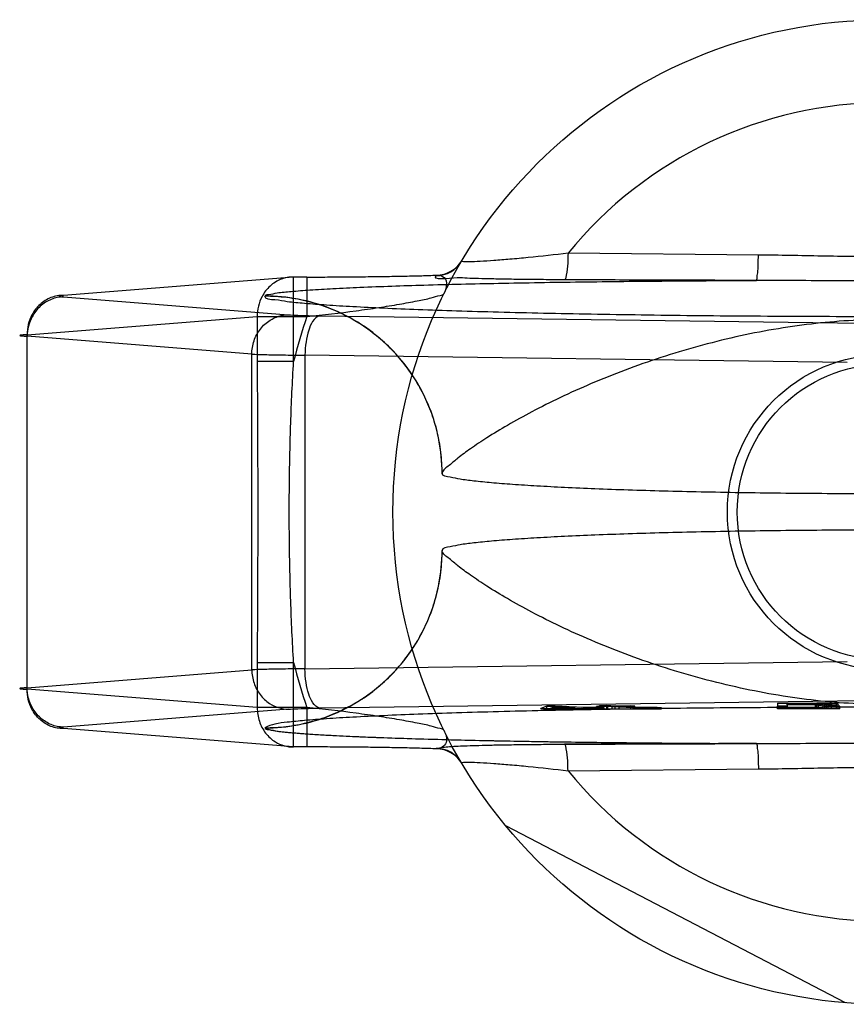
# Model space of a CAD drawing. Header units: millimetres. Extents: x 0 to 420, y 0 to 297.
# Tile 9 of 34: x 171.79 to 173.89, y 110.85 to 113.35. Entities that reach past the tile are written whole.
import ezdxf

# ---------------------------------------------------------------- set-up
doc = ezdxf.new("R2010")
doc.units = ezdxf.units.MM
doc.header["$LTSCALE"] = 23.1
doc.layers.get('0').update_dxf_attribs({"linetype": 'CONTINUOUS'})
doc.layers.add('001-M31079-X02', color=7, linetype='CONTINUOUS')

msp = doc.modelspace()

# ---------------------------------------------------------------- linework, layer by layer
at = {"color": 7, "linetype": 'Continuous'}
for radius in [0.4, 0.375]:
    msp.add_circle((173.9839, 112.0963), radius, dxfattribs=at)
at = {"layer": '001-M31079-X02', "color": 9, "linetype": 'Continuous'}
for p, q in [((173.6626, 112.7487), (173.1789, 112.7534)), ((172.4817, 112.6929), (171.897, 112.6463)), ((172.4817, 112.4783), (172.4817, 112.693)), ((172.5156, 112.6929), (172.4817, 112.6929)), ((172.5156, 112.693), (172.5156, 112.593)), ((172.8438, 112.6965), (172.8444, 112.6976)), ((171.897, 112.6425), (172.4676, 112.5971)), ((172.409, 112.6446), (172.4089, 112.6441)), ((171.8046, 112.5464), (172.3893, 112.593)), ((172.3893, 112.593), (172.5156, 112.593)), ((172.3893, 112.593), (172.3893, 112.4783)), ((172.5488, 112.5944), (173.9265, 112.5756)), ((171.8046, 111.6463), (171.8046, 112.5464)), ((172.3752, 112.4971), (171.8046, 112.5426)), ((172.3752, 111.6955), (172.3752, 112.4971)), ((172.4817, 112.4783), (172.3893, 112.4783)), ((173.8882, 112.4756), (172.5105, 112.4945)), ((172.5105, 112.4945), (172.5105, 111.6982)), ((172.3893, 111.7143), (172.4817, 111.7143)), ((172.3893, 111.7143), (172.3893, 111.5997)), ((172.4817, 111.4997), (172.4817, 111.7143)), ((172.5105, 111.6982), (173.8882, 111.717)), ((171.8046, 111.65), (172.3752, 111.6955)), ((172.3893, 111.5997), (171.8046, 111.6463)), ((172.5156, 111.5997), (172.3893, 111.5997)), ((172.5156, 111.5997), (172.5156, 111.4997)), ((173.1789, 111.4392), (173.6626, 111.4439))]:
    msp.add_line(p, q, dxfattribs=at)
at = {"layer": '001-M31079-X02', "color": 6, "linetype": 'Continuous'}
for p, q in [((172.8589, 112.1949), (172.8589, 112.1943)), ((172.8589, 111.9983), (172.8589, 111.9978)), ((173.125, 111.5963), (173.125, 111.6035)), ((173.1354, 111.598), (173.1462, 111.6021)), ((173.1462, 111.6021), (173.1968, 111.5992)), ((173.1462, 111.6021), (173.1462, 111.5963)), ((173.1466, 111.5963), (173.1466, 111.6037)), ((173.2515, 111.5963), (173.2515, 111.6027)), ((173.2545, 111.5963), (173.2545, 111.6003)), ((173.2591, 111.5963), (173.2591, 111.6046)), ((173.2621, 111.5963), (173.2621, 111.6021)), ((173.2771, 111.5963), (173.2771, 111.6048)), ((173.2803, 111.5963), (173.2803, 111.6032)), ((173.291, 111.5963), (173.291, 111.6026)), ((173.2984, 111.5963), (173.2984, 111.6036)), ((173.309, 111.5963), (173.309, 111.603)), ((173.3381, 111.5963), (173.3381, 111.6043)), ((173.3487, 111.5963), (173.3487, 111.6037)), ((173.3569, 111.5963), (173.3569, 111.6)), ((173.7109, 111.5963), (173.7109, 111.603)), ((173.815, 111.6104), (173.7359, 111.6104)), ((173.7359, 111.6067), (173.7359, 111.6104)), ((173.7359, 111.6078), (173.815, 111.6078)), ((173.7359, 111.603), (173.7359, 111.5963)), ((173.8067, 111.6067), (173.8067, 111.5963)), ((173.8109, 111.5963), (173.8109, 111.6112)), ((173.815, 111.6104), (173.8275, 111.6102)), ((173.815, 111.5963), (173.815, 111.6104)), ((173.8275, 111.6079), (173.815, 111.6078)), ((173.8275, 111.5963), (173.8275, 111.6103)), ((173.8275, 111.6102), (173.8359, 111.6099)), ((173.8359, 111.6083), (173.8275, 111.6079)), ((173.8317, 111.5963), (173.8317, 111.6111)), ((173.8359, 111.5963), (173.8359, 111.61)), ((173.8359, 111.6099), (173.84, 111.6093)), ((173.84, 111.6088), (173.8359, 111.6083)), ((173.84, 111.5963), (173.84, 111.6093)), ((173.8484, 111.5963), (173.8484, 111.6106)), ((173.8609, 111.5963), (173.8609, 111.6099)), ((173.865, 111.5963), (173.865, 111.6086)), ((173.8692, 111.5963), (173.8692, 111.603)), ((173.1102, 111.5963), (173.1102, 111.5976)), ((173.1968, 111.5992), (173.1354, 111.598)), ((173.1354, 111.5963), (173.1354, 111.598)), ((173.1968, 111.5963), (173.1968, 111.5992)), ((173.2127, 111.5964), (173.2127, 111.5983)), ((173.2184, 111.5963), (173.2184, 111.5996)), ((173.2344, 111.5964), (173.2344, 111.5987)), ((173.2705, 111.5963), (173.2705, 111.5994)), ((173.2716, 111.5963), (173.416, 111.5963)), ((173.3442, 111.5963), (173.3442, 111.5996)), ((173.362, 111.5963), (173.362, 111.5994)), ((173.3685, 111.5963), (173.3685, 111.5998)), ((173.3782, 111.5963), (173.3782, 111.599)), ((173.3846, 111.5998), (173.3846, 111.5963)), ((173.3916, 111.5963), (173.3916, 111.5991)), ((173.4053, 111.5963), (173.4053, 111.5999)), ((173.416, 111.5963), (173.416, 111.5992)), ((173.8692, 111.5963), (173.7109, 111.5963)), ((173.8839, 110.8503), (173.0206, 111.2997))]:
    msp.add_line(p, q, dxfattribs=at)
at = {"layer": '001-M31079-X02', "color": 7, "linetype": 'Continuous'}
for p, q in [((173.9265, 111.6171), (172.5488, 111.5982)), ((173.125, 111.6033), (173.1102, 111.5976)), ((173.1466, 111.6037), (173.125, 111.6033)), ((173.125, 111.6035), (173.1466, 111.6035)), ((173.2184, 111.5996), (173.1466, 111.6037)), ((173.2545, 111.6003), (173.2184, 111.5996)), ((173.2803, 111.6032), (173.2515, 111.6027)), ((173.2621, 111.6021), (173.2515, 111.6027)), ((173.2705, 111.5994), (173.2545, 111.6003)), ((173.2771, 111.6048), (173.2591, 111.6045)), ((173.2591, 111.6046), (173.2771, 111.6046)), ((173.2591, 111.6045), (173.2803, 111.6032)), ((173.291, 111.6026), (173.2621, 111.6021)), ((173.2984, 111.6036), (173.2771, 111.6048)), ((173.291, 111.6026), (173.3442, 111.5996)), ((173.3381, 111.6043), (173.2984, 111.6036)), ((173.309, 111.603), (173.3487, 111.6037)), ((173.3569, 111.6002), (173.309, 111.603)), ((173.3487, 111.6037), (173.3381, 111.6043)), ((173.3685, 111.5999), (173.3569, 111.6002)), ((173.3569, 111.6), (173.3685, 111.6)), ((173.7109, 111.6113), (173.8109, 111.6113)), ((173.7109, 111.6113), (173.7109, 111.603)), ((173.7359, 111.603), (173.7109, 111.603)), ((173.8067, 111.6067), (173.7359, 111.6067)), ((173.7359, 111.6067), (173.7359, 111.603)), ((173.8067, 111.6067), (173.84, 111.603)), ((173.8317, 111.6111), (173.8109, 111.6113)), ((173.8109, 111.6112), (173.8317, 111.6112)), ((173.8484, 111.6106), (173.8317, 111.6111)), ((173.8317, 111.6071), (173.8484, 111.6074)), ((173.8484, 111.6072), (173.8317, 111.6072)), ((173.8692, 111.603), (173.8317, 111.6071)), ((173.8692, 111.603), (173.84, 111.603)), ((173.8609, 111.6099), (173.8484, 111.6106)), ((173.8609, 111.6081), (173.8484, 111.6074)), ((173.865, 111.6093), (173.8609, 111.6099)), ((173.865, 111.6086), (173.8609, 111.6081)), ((173.865, 111.6093), (173.865, 111.6086)), ((172.4676, 111.5956), (171.897, 111.5501)), ((173.1102, 111.5976), (173.1261, 111.5967)), ((173.1102, 111.5976), (173.1261, 111.5964)), ((173.1102, 111.5964), (173.1261, 111.5964)), ((173.2716, 111.5963), (173.1102, 111.5963)), ((173.1261, 111.5964), (173.2127, 111.5983)), ((173.1261, 111.5967), (173.2127, 111.5983)), ((173.1261, 111.5964), (173.2127, 111.5964)), ((173.2127, 111.5983), (173.2475, 111.5963)), ((173.2705, 111.5994), (173.2344, 111.5987)), ((173.2716, 111.5966), (173.2344, 111.5987)), ((173.2716, 111.5964), (173.2344, 111.5987)), ((173.2716, 111.5964), (173.2344, 111.5964)), ((173.3442, 111.5996), (173.362, 111.5991)), ((173.362, 111.5994), (173.3442, 111.5994)), ((173.362, 111.5991), (173.3782, 111.599)), ((173.3846, 111.5998), (173.3685, 111.5999)), ((173.3685, 111.5998), (173.3846, 111.5998)), ((173.3782, 111.599), (173.3916, 111.5991)), ((173.4053, 111.5999), (173.3846, 111.5998)), ((173.3846, 111.5999), (173.4053, 111.5999)), ((173.3916, 111.5991), (173.416, 111.5993)), ((173.416, 111.5992), (173.3916, 111.5992)), ((173.416, 111.5993), (173.4053, 111.5999)), ((171.8856, 111.5483), (171.886, 111.5486)), ((172.4817, 111.4997), (171.897, 111.5463)), ((172.4089, 111.5486), (172.409, 111.548)), ((172.4089, 111.5486), (172.409, 111.548)), ((172.5156, 111.4997), (172.4817, 111.4997)), ((172.8444, 111.4951), (172.8438, 111.4961)), ((172.8439, 111.4961), (172.8444, 111.4951))]:
    msp.add_line(p, q, dxfattribs=at)
at = {"layer": '001-M31079-X02', "color": 9, "linetype": 'Continuous'}
for points in [[(171.897, 112.6463), (171.8942, 112.6461), (171.8918, 112.6458), (171.8897, 112.6456), (171.8881, 112.6453), (171.8869, 112.6451), (171.886, 112.6448), (171.8856, 112.6446), (171.8856, 112.6443), (171.886, 112.644), (171.8869, 112.6438), (171.8881, 112.6435), (171.8897, 112.6433), (171.8918, 112.643), (171.8942, 112.6428), (171.897, 112.6425)], [(171.8046, 112.5464), (171.8006, 112.5462), (171.7971, 112.546), (171.7941, 112.5458), (171.7915, 112.5456), (171.7894, 112.5453), (171.7877, 112.5451), (171.7865, 112.5449), (171.7858, 112.5447), (171.7856, 112.5445), (171.7858, 112.5443), (171.7865, 112.5441), (171.7877, 112.5438), (171.7894, 112.5436), (171.7915, 112.5434), (171.7941, 112.5432), (171.7971, 112.543), (171.8006, 112.5428), (171.8046, 112.5426)], [(171.8046, 111.65), (171.8006, 111.6498), (171.7971, 111.6496), (171.7941, 111.6494), (171.7915, 111.6492), (171.7894, 111.649), (171.7877, 111.6488), (171.7865, 111.6486), (171.7858, 111.6484), (171.7856, 111.6482), (171.7858, 111.6479), (171.7865, 111.6477), (171.7877, 111.6475), (171.7894, 111.6473), (171.7915, 111.6471), (171.7941, 111.6469), (171.7971, 111.6467), (171.8006, 111.6465), (171.8046, 111.6463)]]:
    msp.add_lwpolyline(points, dxfattribs=at)
at = {"layer": '001-M31079-X02', "color": 7, "linetype": 'Continuous'}
for points in [[(171.886, 111.5486), (171.8868, 111.5489), (171.8881, 111.5491), (171.8897, 111.5494), (171.8917, 111.5496), (171.8942, 111.5499), (171.897, 111.5501)], [(171.886, 111.5478), (171.8856, 111.5481), (171.8856, 111.5483)], [(171.897, 111.5463), (171.8942, 111.5466), (171.8918, 111.5468), (171.8897, 111.547), (171.8881, 111.5473), (171.8869, 111.5476), (171.886, 111.5478)], [(171.8917, 111.5468), (171.8897, 111.547), (171.8881, 111.5473)]]:
    msp.add_lwpolyline(points, dxfattribs=at)
at = {"layer": '001-M31079-X02', "color": 9, "linetype": 'Continuous'}
msp.add_circle((173.9839, 112.0963), 1.25, dxfattribs=at)
for centre, radius, start, end in [((173.9839, 112.0963), 1.0391, 39.2269, 140.7731), ((172.8438, 112.7714), 0.0749, 269.9507, 329.3597), ((172.8445, 112.7725), 0.0749, 269.9546, 329.3071), ((173.9839, 112.0963), 1.55, 161.3119, 165.7314), ((173.9839, 112.0963), 1.55, 194.2686, 198.6881), ((172.8438, 111.4212), 0.0749, 30.6411, 90.0493), ((172.8445, 111.4201), 0.0749, 30.6946, 90.0454), ((173.9839, 112.0963), 1.0391, 219.2269, 320.7731)]:
    msp.add_arc(centre, radius, start, end, dxfattribs=at)
for points, knots in [([(173.1789, 112.7534), (173.1452, 112.7494), (173.096, 112.7439), (173.0332, 112.738), (172.9919, 112.7347), (172.9591, 112.7327), (172.9302, 112.7313), (172.9203, 112.7319), (172.9075, 112.7318), (172.9083, 112.7332)], [0, 0, 0, 0, 0.374823, 0.545623, 0.698217, 0.826312, 0.92296, 0.981811, 1, 1, 1, 1]), ([(173.1789, 112.7534), (173.1788, 112.7451), (173.1781, 112.7266), (173.1762, 112.7042), (173.173, 112.6909), (173.1711, 112.6862), (173.1698, 112.6859)], [0, 0, 0, 0, 0.363215, 0.815382, 0.943555, 1, 1, 1, 1]), ([(173.6574, 112.6843), (173.659, 112.685), (173.6591, 112.6933), (173.6615, 112.7053), (173.662, 112.7259), (173.6625, 112.7407), (173.6626, 112.7487)], [0, 0, 0, 0, 0.083488, 0.303267, 0.631206, 1, 1, 1, 1]), ([(174.3052, 112.7487), (174.2515, 112.7482), (174.1444, 112.7458), (173.9839, 112.7437), (173.8233, 112.7458), (173.7162, 112.7482), (173.6626, 112.7487)], [0, 0, 0, 0, 0.250402, 0.5, 0.749597, 1, 1, 1, 1]), ([(172.4817, 112.6929), (172.4709, 112.6931), (172.449, 112.6891), (172.4204, 112.6713), (172.3959, 112.6394), (172.3891, 112.6102), (172.3893, 112.593)], [0, 0, 0, 0, 0.213808, 0.43234, 0.656283, 1, 1, 1, 1]), ([(172.409, 112.6446), (172.41, 112.6476), (172.4234, 112.6493), (172.4432, 112.6538), (172.4797, 112.6568), (172.5264, 112.6605), (172.5848, 112.6638), (172.6813, 112.6684), (172.8215, 112.6731), (173.0084, 112.6775), (173.2145, 112.6809), (173.4329, 112.6831), (173.5819, 112.684), (173.6574, 112.6843)], [0, 0, 0, 0, 0.007538, 0.025725, 0.054251, 0.09238, 0.139298, 0.194158, 0.324271, 0.475879, 0.642596, 0.8188, 1, 1, 1, 1]), ([(172.5156, 112.6929), (172.533, 112.6929), (172.5678, 112.693), (172.6195, 112.6933), (172.67, 112.6938), (172.7185, 112.6945), (172.764, 112.6953), (172.8056, 112.6963), (172.832, 112.6971), (172.8444, 112.6976)], [0, 0, 0, 0, 0.158961, 0.317102, 0.471716, 0.620001, 0.759164, 0.88659, 1, 1, 1, 1]), ([(173.1698, 112.6859), (173.1522, 112.686), (173.1183, 112.6862), (173.0699, 112.6866), (173.0262, 112.6873), (172.9872, 112.6879), (172.9536, 112.689), (172.9225, 112.6893), (172.8939, 112.6932), (172.8321, 112.683), (172.8439, 112.6965)], [0, 0, 0, 0, 0.16255, 0.311266, 0.445221, 0.564367, 0.668868, 0.758916, 0.834595, 1, 1, 1, 1]), ([(172.8444, 112.6976), (172.8513, 112.6984), (172.8758, 112.692), (172.8695, 112.6628), (172.8634, 112.6505)], [0, 0, 0, 0, 0.335643, 1, 1, 1, 1]), ([(173.6574, 112.6843), (173.6063, 112.6844), (173.501, 112.6847), (173.3385, 112.6852), (173.2271, 112.6857), (173.1698, 112.6859)], [0, 0, 0, 0, 0.314557, 0.64789, 1, 1, 1, 1]), ([(174.3103, 112.6843), (174.2361, 112.6843), (174.0927, 112.6827), (173.875, 112.6827), (173.7317, 112.6843), (173.6574, 112.6843)], [0, 0, 0, 0, 0.341257, 0.658748, 1, 1, 1, 1]), ([(172.5156, 112.593), (172.5573, 112.597), (172.6183, 112.6039), (172.6965, 112.6151), (172.7485, 112.6234), (172.7924, 112.6319), (172.828, 112.6384), (172.8485, 112.6458), (172.8619, 112.6475), (172.8634, 112.6505)], [0, 0, 0, 0, 0.355545, 0.521206, 0.671684, 0.801394, 0.903604, 0.971585, 1, 1, 1, 1]), ([(171.897, 112.6463), (171.8862, 112.6465), (171.8642, 112.6425), (171.8356, 112.6247), (171.8112, 112.5928), (171.8044, 112.5636), (171.8046, 112.5464)], [0, 0, 0, 0, 0.214737, 0.432684, 0.656489, 1, 1, 1, 1]), ([(171.897, 112.6425), (171.8863, 112.6424), (171.8646, 112.638), (171.8365, 112.6199), (171.8121, 112.5884), (171.8048, 112.5597), (171.8046, 112.5426)], [0, 0, 0, 0, 0.214006, 0.432685, 0.65735, 1, 1, 1, 1]), ([(175.5589, 112.6441), (175.559, 112.6351), (175.5278, 112.6358), (175.4998, 112.6288), (175.4538, 112.6255), (175.3993, 112.621), (175.3321, 112.6171), (175.2546, 112.6132), (175.1666, 112.6096), (175.0692, 112.6063), (174.963, 112.6033), (174.849, 112.6005), (174.728, 112.5982), (174.6011, 112.5962), (174.4691, 112.5945), (174.3333, 112.5933), (174.1946, 112.5925), (174.0543, 112.5921), (173.9134, 112.5921), (173.7731, 112.5925), (173.6344, 112.5933), (173.4986, 112.5945), (173.3667, 112.5962), (173.2397, 112.5982), (173.1187, 112.6005), (173.0047, 112.6033), (172.8985, 112.6063), (172.8011, 112.6096), (172.7132, 112.6132), (172.6356, 112.6171), (172.5685, 112.621), (172.5139, 112.6255), (172.4679, 112.6288), (172.44, 112.6358), (172.4087, 112.6351), (172.4089, 112.6441)], [0, 0, 0, 0, 0.008547, 0.018621, 0.032539, 0.050201, 0.071472, 0.096183, 0.124137, 0.15511, 0.188853, 0.225095, 0.263544, 0.303893, 0.345816, 0.388976, 0.433028, 0.477618, 0.522387, 0.566976, 0.611028, 0.654189, 0.696112, 0.73646, 0.77491, 0.811152, 0.844894, 0.875867, 0.903821, 0.928532, 0.949803, 0.967465, 0.981383, 0.991457, 1, 1, 1, 1]), ([(172.859, 112.1943), (172.859, 112.2122), (172.8568, 112.2483), (172.8472, 112.3013), (172.8314, 112.3523), (172.81, 112.4005), (172.7832, 112.446), (172.7507, 112.4885), (172.7132, 112.5272), (172.6707, 112.5615), (172.6239, 112.5907), (172.5735, 112.6142), (172.52, 112.6314), (172.4648, 112.6418), (172.4273, 112.6441), (172.4089, 112.6441)], [0, 0, 0, 0, 0.076158, 0.153158, 0.228333, 0.301941, 0.376949, 0.452289, 0.52843, 0.605124, 0.6839, 0.761957, 0.840937, 0.921804, 1, 1, 1, 1]), ([(172.8589, 112.1949), (172.8589, 112.2513), (172.842, 112.3392), (172.7872, 112.444), (172.7286, 112.5159), (172.6565, 112.5741), (172.5521, 112.628), (172.4649, 112.6446), (172.409, 112.6446)], [0, 0, 0, 0, 0.240567, 0.369797, 0.501553, 0.633083, 0.761664, 1, 1, 1, 1]), ([(172.3752, 112.4971), (172.3754, 112.5086), (172.3793, 112.5315), (172.3956, 112.5619), (172.4242, 112.5884), (172.4517, 112.5969), (172.4676, 112.5971)], [0, 0, 0, 0, 0.230378, 0.457745, 0.679521, 1, 1, 1, 1]), ([(172.4676, 112.5971), (172.4758, 112.5964), (172.4959, 112.5955), (172.523, 112.5948), (172.5419, 112.5945), (172.5488, 112.5944)], [0, 0, 0, 0, 0.301976, 0.743477, 1, 1, 1, 1]), ([(172.5488, 112.5944), (172.5409, 112.5938), (172.528, 112.58), (172.5187, 112.5562), (172.5122, 112.527), (172.5107, 112.5057), (172.5105, 112.4945)], [0, 0, 0, 0, 0.210864, 0.429172, 0.700167, 1, 1, 1, 1]), ([(175.1088, 112.1949), (175.1067, 112.2036), (175.0892, 112.215), (175.0665, 112.2357), (175.0338, 112.2589), (174.9922, 112.2869), (174.94, 112.3184), (174.8782, 112.3525), (174.8073, 112.388), (174.7284, 112.4235), (174.643, 112.4576), (174.5526, 112.4893), (174.4589, 112.5175), (174.3632, 112.5414), (174.267, 112.5605), (174.1714, 112.5744), (174.077, 112.5829), (173.9839, 112.5859), (173.8907, 112.5829), (173.7964, 112.5744), (173.7007, 112.5605), (173.6045, 112.5414), (173.5089, 112.5175), (173.4151, 112.4893), (173.3247, 112.4576), (173.2393, 112.4235), (173.1604, 112.388), (173.0895, 112.3525), (173.0277, 112.3184), (172.9755, 112.2869), (172.9339, 112.2589), (172.9012, 112.2357), (172.8785, 112.215), (172.861, 112.2036), (172.8589, 112.1949)], [0, 0, 0, 0, 0.011062, 0.022915, 0.03922, 0.060002, 0.085183, 0.114461, 0.147351, 0.183231, 0.221387, 0.261083, 0.301626, 0.342414, 0.382947, 0.422865, 0.461915, 0.5, 0.538086, 0.577136, 0.617053, 0.657587, 0.698375, 0.738918, 0.778614, 0.816769, 0.852649, 0.885539, 0.914818, 0.939999, 0.960781, 0.977085, 0.988938, 1, 1, 1, 1]), ([(172.3752, 112.4971), (172.3861, 112.4966), (172.4042, 112.4961), (172.4305, 112.4955), (172.4549, 112.4951), (172.4819, 112.4947), (172.5008, 112.4945), (172.5105, 112.4945)], [0, 0, 0, 0, 0.241383, 0.400782, 0.582466, 0.783383, 1, 1, 1, 1]), ([(172.3893, 112.4783), (172.3893, 112.4146), (172.39, 112.2872), (172.3908, 112.0963), (172.39, 111.9054), (172.3893, 111.7781), (172.3893, 111.7143)], [0, 0, 0, 0, 0.250466, 0.5, 0.749534, 1, 1, 1, 1]), ([(172.4817, 111.7143), (172.4785, 111.7664), (172.4738, 111.8689), (172.4705, 112.0211), (172.4705, 112.1716), (172.4738, 112.3238), (172.4785, 112.4263), (172.4817, 112.4783)], [0, 0, 0, 0, 0.204736, 0.40264, 0.597353, 0.795252, 1, 1, 1, 1]), ([(172.4089, 111.5486), (172.4268, 111.5486), (172.463, 111.5507), (172.5161, 111.5604), (172.567, 111.5761), (172.6153, 111.5975), (172.6608, 111.6243), (172.7033, 111.6567), (172.742, 111.6942), (172.7764, 111.7367), (172.8056, 111.7834), (172.829, 111.8338), (172.8463, 111.8872), (172.8567, 111.9424), (172.859, 111.9799), (172.859, 111.9983)], [0, 0, 0, 0, 0.0763, 0.153503, 0.228562, 0.30215, 0.37728, 0.452453, 0.528555, 0.605385, 0.683975, 0.761952, 0.841026, 0.921748, 1, 1, 1, 1]), ([(172.409, 111.548), (172.4649, 111.548), (172.5521, 111.5646), (172.6565, 111.6186), (172.7286, 111.6767), (172.7872, 111.7486), (172.842, 111.8534), (172.8589, 111.9413), (172.8589, 111.9978)], [0, 0, 0, 0, 0.238336, 0.366917, 0.498447, 0.630202, 0.759433, 1, 1, 1, 1]), ([(175.1088, 111.9978), (175.1067, 111.9891), (175.0892, 111.9776), (175.0665, 111.9569), (175.0338, 111.9338), (174.9922, 111.9058), (174.9401, 111.8743), (174.8782, 111.8401), (174.8073, 111.8046), (174.7284, 111.7692), (174.643, 111.735), (174.5526, 111.7034), (174.4589, 111.6752), (174.3633, 111.6513), (174.2671, 111.6321), (174.1714, 111.6182), (174.0771, 111.6097), (173.9839, 111.6068), (173.8907, 111.6097), (173.7963, 111.6182), (173.7007, 111.6321), (173.6045, 111.6513), (173.5088, 111.6752), (173.4151, 111.7034), (173.3247, 111.735), (173.2393, 111.7692), (173.1604, 111.8046), (173.0895, 111.8401), (173.0277, 111.8743), (172.9755, 111.9058), (172.9339, 111.9338), (172.9012, 111.9569), (172.8785, 111.9776), (172.861, 111.9891), (172.8589, 111.9978)], [0, 0, 0, 0, 0.011065, 0.022918, 0.039222, 0.060003, 0.085182, 0.114458, 0.147344, 0.183222, 0.221375, 0.261069, 0.30161, 0.342396, 0.38293, 0.422849, 0.461905, 0.5, 0.538095, 0.577151, 0.61707, 0.657604, 0.69839, 0.738931, 0.778625, 0.816778, 0.852656, 0.885543, 0.914818, 0.939997, 0.960778, 0.977083, 0.988936, 1, 1, 1, 1]), ([(172.5105, 111.6982), (172.5008, 111.6981), (172.4819, 111.6979), (172.4549, 111.6976), (172.4304, 111.6972), (172.4042, 111.6966), (172.3861, 111.696), (172.3752, 111.6955)], [0, 0, 0, 0, 0.216716, 0.417782, 0.599448, 0.758748, 1, 1, 1, 1]), ([(172.3752, 111.6955), (172.3754, 111.6841), (172.3792, 111.6616), (172.3951, 111.6316), (172.4233, 111.6047), (172.4512, 111.5958), (172.4676, 111.5956)], [0, 0, 0, 0, 0.228546, 0.44911, 0.67109, 1, 1, 1, 1]), ([(172.5488, 111.5982), (172.5411, 111.5989), (172.5284, 111.6121), (172.519, 111.6356), (172.5123, 111.6649), (172.5107, 111.6866), (172.5105, 111.6982)], [0, 0, 0, 0, 0.205944, 0.418652, 0.691178, 1, 1, 1, 1]), ([(171.897, 111.5501), (171.8864, 111.5502), (171.8651, 111.5546), (171.8372, 111.5721), (171.8124, 111.6033), (171.8048, 111.6325), (171.8046, 111.65)], [0, 0, 0, 0, 0.212343, 0.424201, 0.648574, 1, 1, 1, 1]), ([(171.897, 111.5463), (171.8862, 111.5462), (171.8642, 111.5501), (171.8356, 111.568), (171.8112, 111.5998), (171.8044, 111.629), (171.8046, 111.6463)], [0, 0, 0, 0, 0.21473, 0.432678, 0.656485, 1, 1, 1, 1]), ([(172.3893, 111.5997), (172.3892, 111.5881), (172.3926, 111.5648), (172.4088, 111.534), (172.4377, 111.5074), (172.4656, 111.4995), (172.4817, 111.4997)], [0, 0, 0, 0, 0.231481, 0.458554, 0.679299, 1, 1, 1, 1]), ([(172.8634, 111.5421), (172.8619, 111.5451), (172.8485, 111.5469), (172.828, 111.5542), (172.7924, 111.5608), (172.7485, 111.5693), (172.6965, 111.5775), (172.6183, 111.5887), (172.5573, 111.5956), (172.5156, 111.5997)], [0, 0, 0, 0, 0.028415, 0.096396, 0.198605, 0.328314, 0.478792, 0.644453, 1, 1, 1, 1]), ([(172.8634, 111.5421), (172.8681, 111.5328), (172.8775, 111.5104), (172.8542, 111.4939), (172.8444, 111.4951)], [0, 0, 0, 0, 0.51512, 1, 1, 1, 1]), ([(173.1789, 111.4392), (173.1788, 111.4475), (173.1781, 111.466), (173.1762, 111.4884), (173.173, 111.5018), (173.1711, 111.5064), (173.1698, 111.5067)], [0, 0, 0, 0, 0.363217, 0.815386, 0.943558, 1, 1, 1, 1]), ([(173.6574, 111.5084), (173.7318, 111.5084), (173.875, 111.51), (174.0927, 111.51), (174.236, 111.5084), (174.3103, 111.5084)], [0, 0, 0, 0, 0.341795, 0.658236, 1, 1, 1, 1]), ([(173.6574, 111.5084), (173.659, 111.5076), (173.6591, 111.4994), (173.6615, 111.4874), (173.662, 111.4668), (173.6625, 111.4519), (173.6626, 111.4439)], [0, 0, 0, 0, 0.082635, 0.301121, 0.629144, 1, 1, 1, 1]), ([(172.9083, 111.4594), (172.9075, 111.4608), (172.9203, 111.4608), (172.9302, 111.4614), (172.9591, 111.4599), (172.9919, 111.4579), (173.0332, 111.4546), (173.096, 111.4488), (173.1452, 111.4433), (173.1789, 111.4392)], [0, 0, 0, 0, 0.018189, 0.07704, 0.173688, 0.301783, 0.454378, 0.625178, 1, 1, 1, 1]), ([(173.6626, 111.4439), (173.7162, 111.4444), (173.8233, 111.4468), (173.9839, 111.4489), (174.1444, 111.4468), (174.2515, 111.4444), (174.3052, 111.4439)], [0, 0, 0, 0, 0.250402, 0.5, 0.749597, 1, 1, 1, 1])]:
    msp.add_open_spline(points, degree=3, knots=knots, dxfattribs=at)
at = {"layer": '001-M31079-X02', "color": 6, "linetype": 'Continuous'}
for points, knots in [([(175.1089, 112.1943), (175.1089, 112.1868), (175.0846, 112.1846), (175.0613, 112.1786), (175.0246, 112.1745), (174.9809, 112.17), (174.9272, 112.1659), (174.8653, 112.1619), (174.7954, 112.1582), (174.7181, 112.1548), (174.6342, 112.1518), (174.5444, 112.1491), (174.4496, 112.1469), (174.3505, 112.1451), (174.2481, 112.1437), (174.1434, 112.1428), (174.0372, 112.1423), (173.9305, 112.1423), (173.8243, 112.1428), (173.7196, 112.1437), (173.6172, 112.1451), (173.5182, 112.1469), (173.4233, 112.1491), (173.3335, 112.1518), (173.2496, 112.1548), (173.1724, 112.1582), (173.1024, 112.1619), (173.0405, 112.1659), (172.9869, 112.17), (172.9431, 112.1745), (172.9064, 112.1786), (172.8832, 112.1846), (172.8589, 112.1868), (172.8589, 112.1943)], [0, 0, 0, 0, 0.010015, 0.021409, 0.037072, 0.05689, 0.080695, 0.108276, 0.139387, 0.173749, 0.211051, 0.250956, 0.293105, 0.337118, 0.382597, 0.429133, 0.476308, 0.523695, 0.570869, 0.617406, 0.662885, 0.706897, 0.749046, 0.788951, 0.826253, 0.860614, 0.891725, 0.919306, 0.94311, 0.962928, 0.978592, 0.989985, 1, 1, 1, 1]), ([(175.1089, 111.9983), (175.1089, 112.0059), (175.0846, 112.008), (175.0613, 112.0141), (175.0246, 112.0181), (174.9809, 112.0226), (174.9272, 112.0268), (174.8653, 112.0308), (174.7954, 112.0344), (174.7181, 112.0378), (174.6342, 112.0408), (174.5444, 112.0435), (174.4495, 112.0457), (174.3505, 112.0476), (174.2481, 112.0489), (174.1434, 112.0499), (174.0372, 112.0503), (173.9305, 112.0503), (173.8243, 112.0499), (173.7196, 112.0489), (173.6172, 112.0476), (173.5182, 112.0457), (173.4233, 112.0435), (173.3335, 112.0408), (173.2496, 112.0378), (173.1724, 112.0344), (173.1024, 112.0308), (173.0405, 112.0268), (172.9869, 112.0226), (172.9431, 112.0181), (172.9064, 112.0141), (172.8832, 112.008), (172.8589, 112.0059), (172.8589, 111.9983)], [0, 0, 0, 0, 0.010015, 0.021409, 0.037073, 0.056891, 0.080696, 0.108277, 0.139389, 0.17375, 0.211052, 0.250957, 0.293106, 0.337118, 0.382597, 0.429133, 0.476307, 0.523694, 0.570868, 0.617404, 0.662883, 0.706895, 0.749044, 0.788949, 0.826251, 0.860612, 0.891723, 0.919305, 0.943109, 0.962927, 0.978591, 0.989985, 1, 1, 1, 1])]:
    msp.add_open_spline(points, degree=3, knots=knots, dxfattribs=at)
at = {"layer": '001-M31079-X02', "color": 7, "linetype": 'Continuous'}
for points, knots in [([(175.5589, 111.5486), (175.5508, 111.5531), (175.5322, 111.5593), (175.498, 111.5628), (175.4545, 111.5675), (175.399, 111.5715), (175.3322, 111.5756), (175.2546, 111.5794), (175.1667, 111.583), (175.0692, 111.5863), (174.9631, 111.5894), (174.8491, 111.5921), (174.7281, 111.5945), (174.6011, 111.5965), (174.4692, 111.5981), (174.3334, 111.5993), (174.1947, 111.6002), (174.0544, 111.6006), (173.9135, 111.6006), (173.7732, 111.6002), (173.6345, 111.5993), (173.4987, 111.5981), (173.3668, 111.5965), (173.2398, 111.5945), (173.1188, 111.5921), (173.0047, 111.5894), (172.8986, 111.5863), (172.8012, 111.583), (172.7132, 111.5794), (172.6356, 111.5756), (172.5687, 111.5715), (172.5132, 111.5675), (172.4697, 111.5628), (172.4355, 111.5593), (172.4169, 111.5531), (172.4089, 111.5486)], [0, 0, 0, 0, 0.008547, 0.01862, 0.032536, 0.050196, 0.071465, 0.096173, 0.124124, 0.155094, 0.188834, 0.225073, 0.26352, 0.303866, 0.345788, 0.388947, 0.432998, 0.477587, 0.522356, 0.566946, 0.610999, 0.654161, 0.696085, 0.736435, 0.774887, 0.81113, 0.844876, 0.87585, 0.903806, 0.928519, 0.949791, 0.967455, 0.981375, 0.991451, 1, 1, 1, 1]), ([(175.5589, 111.5486), (175.5508, 111.5531), (175.5322, 111.5593), (175.498, 111.5628), (175.4545, 111.5675), (175.399, 111.5715), (175.3322, 111.5756), (175.2545, 111.5794), (175.1666, 111.583), (175.0692, 111.5863), (174.963, 111.5894), (174.849, 111.5921), (174.728, 111.5945), (174.6011, 111.5965), (174.4691, 111.5981), (174.3333, 111.5993), (174.1946, 111.6002), (174.0543, 111.6006), (173.9134, 111.6006), (173.7731, 111.6002), (173.6344, 111.5993), (173.4986, 111.5981), (173.3667, 111.5965), (173.2397, 111.5945), (173.1187, 111.5921), (173.0047, 111.5894), (172.8985, 111.5863), (172.8011, 111.583), (172.7132, 111.5794), (172.6355, 111.5756), (172.5687, 111.5715), (172.5132, 111.5675), (172.4697, 111.5628), (172.4355, 111.5593), (172.417, 111.5531), (172.4089, 111.5486)], [0, 0, 0, 0, 0.008547, 0.018621, 0.032539, 0.050201, 0.071472, 0.096183, 0.124137, 0.15511, 0.188853, 0.225095, 0.263544, 0.303893, 0.345816, 0.388976, 0.433028, 0.477618, 0.522387, 0.566977, 0.611029, 0.654189, 0.696112, 0.73646, 0.77491, 0.811152, 0.844895, 0.875868, 0.903822, 0.928532, 0.949803, 0.967465, 0.981383, 0.991458, 1, 1, 1, 1]), ([(172.4676, 111.5956), (172.4758, 111.5962), (172.4959, 111.5971), (172.523, 111.5978), (172.5419, 111.5981), (172.5488, 111.5982)], [0, 0, 0, 0, 0.301976, 0.743477, 1, 1, 1, 1]), ([(172.409, 111.548), (172.41, 111.545), (172.4234, 111.5433), (172.4432, 111.5389), (172.4797, 111.5358), (172.5264, 111.5321), (172.5848, 111.5288), (172.6813, 111.5243), (172.8215, 111.5196), (173.0084, 111.5151), (173.2145, 111.5118), (173.4329, 111.5095), (173.5819, 111.5087), (173.6574, 111.5084)], [0, 0, 0, 0, 0.007538, 0.025725, 0.054251, 0.09238, 0.139298, 0.194158, 0.324271, 0.475879, 0.642596, 0.8188, 1, 1, 1, 1]), ([(172.409, 111.548), (172.4158, 111.5449), (172.4311, 111.5406), (172.4588, 111.5378), (172.494, 111.5344), (172.5391, 111.5314), (172.5939, 111.5283), (172.6583, 111.5254), (172.7321, 111.5226), (172.8149, 111.52), (172.9067, 111.5175), (173.0071, 111.5153), (173.1163, 111.5134), (173.2347, 111.5117), (173.3635, 111.5102), (173.5055, 111.5091), (173.6048, 111.5086), (173.6574, 111.5084)], [0, 0, 0, 0, 0.017782, 0.038169, 0.066477, 0.102694, 0.146626, 0.19824, 0.25734, 0.323745, 0.397173, 0.477517, 0.56477, 0.659235, 0.761648, 0.873898, 1, 1, 1, 1]), ([(172.8438, 111.4961), (172.8551, 111.4984), (172.8812, 111.5017), (172.9174, 111.5026), (172.9534, 111.5039), (172.9875, 111.5047), (173.0262, 111.5054), (173.0697, 111.506), (173.1181, 111.5065), (173.152, 111.5067), (173.1698, 111.5067)], [0, 0, 0, 0, 0.105287, 0.242384, 0.332252, 0.436468, 0.555159, 0.688427, 0.836579, 1, 1, 1, 1]), ([(173.1698, 111.5067), (173.2271, 111.507), (173.3385, 111.5074), (173.501, 111.508), (173.6063, 111.5082), (173.6574, 111.5084)], [0, 0, 0, 0, 0.352296, 0.685583, 1, 1, 1, 1]), ([(173.6574, 111.5084), (173.6063, 111.5082), (173.501, 111.508), (173.3385, 111.5074), (173.2271, 111.507), (173.1698, 111.5067)], [0, 0, 0, 0, 0.314557, 0.64789, 1, 1, 1, 1]), ([(172.8444, 111.4951), (172.832, 111.4955), (172.8056, 111.4963), (172.7639, 111.4973), (172.7185, 111.4982), (172.67, 111.4989), (172.6195, 111.4994), (172.5678, 111.4997), (172.533, 111.4997), (172.5156, 111.4997)], [0, 0, 0, 0, 0.113433, 0.240867, 0.380025, 0.528307, 0.682916, 0.84105, 1, 1, 1, 1])]:
    msp.add_open_spline(points, degree=3, knots=knots, dxfattribs=at)

doc.saveas('drawing.dxf')
